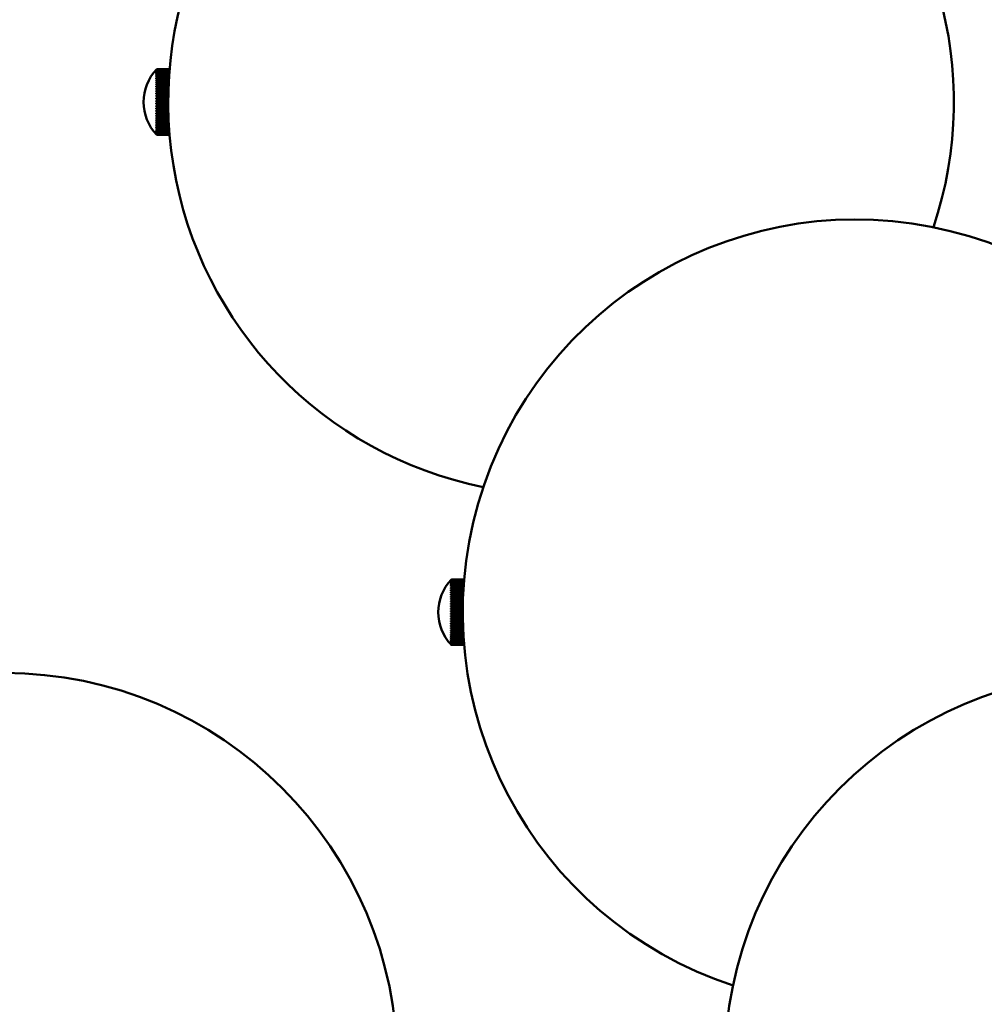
# Model space of a CAD drawing. Header units: millimetres. Extents: x 849 to 4035, y 828 to 3843.
# Tile 66 of 121: x 2111 to 2258, y 3537 to 3687. Entities that reach past the tile are written whole.
import ezdxf

# ---------------------------------------------------------------- set-up
doc = ezdxf.new("R2010")
doc.units = ezdxf.units.MM
doc.header["$LTSCALE"] = 15
doc.layers.add('Widoczne (ISO)', color=7, linetype='Continuous', lineweight=50)

msp = doc.modelspace()

# ---------------------------------------------------------------- linework, layer by layer
at = {"layer": 'Widoczne (ISO)'}
for p, q in [((2131.66, 3679.79), (2131.66, 3679.78)), ((2131.66, 3679.76), (2131.66, 3679.75)), ((2131.66, 3679.7), (2131.66, 3679.68)), ((2131.66, 3679.68), (2131.66, 3679.68)), ((2131.66, 3679.61), (2131.66, 3679.58)), ((2131.66, 3679.59), (2131.67, 3679.59)), ((2131.66, 3679.49), (2131.66, 3679.45)), ((2131.66, 3679.47), (2131.67, 3679.47)), ((2131.66, 3679.34), (2131.66, 3679.3)), ((2131.66, 3679.33), (2131.68, 3679.33)), ((2131.66, 3679.17), (2131.66, 3679.12)), ((2131.66, 3679.15), (2131.69, 3679.15)), ((2131.73, 3679.87), (2133.69, 3679.87)), ((2131.73, 3679.87), (2131.73, 3679.87)), ((2131.73, 3679.87), (2133.69, 3679.87)), ((2133.69, 3679.86), (2131.73, 3679.86)), ((2131.73, 3679.84), (2131.73, 3679.86)), ((2131.73, 3679.84), (2133.69, 3679.84)), ((2133.69, 3679.83), (2131.73, 3679.83)), ((2131.73, 3679.78), (2131.73, 3679.83)), ((2131.73, 3679.78), (2133.68, 3679.78)), ((2133.68, 3679.76), (2131.73, 3679.76)), ((2131.73, 3679.69), (2131.73, 3679.76)), ((2131.73, 3679.69), (2133.68, 3679.69)), ((2133.67, 3679.66), (2131.73, 3679.66)), ((2131.73, 3679.57), (2131.73, 3679.66)), ((2131.73, 3679.57), (2133.67, 3679.57)), ((2133.66, 3679.53), (2131.73, 3679.53)), ((2131.73, 3679.42), (2131.73, 3679.53)), ((2131.73, 3679.42), (2133.66, 3679.42)), ((2133.65, 3679.37), (2131.73, 3679.37)), ((2131.73, 3679.24), (2131.73, 3679.37)), ((2131.73, 3679.24), (2133.64, 3679.24)), ((2133.64, 3679.19), (2131.73, 3679.19)), ((2131.73, 3679.04), (2131.73, 3679.19)), ((2131.73, 3679.04), (2133.63, 3679.04)), ((2133.62, 3678.98), (2131.73, 3678.98)), ((2131.73, 3678.8), (2131.73, 3678.98)), ((2131.66, 3678.97), (2131.66, 3678.91)), ((2131.66, 3678.95), (2131.7, 3678.95)), ((2131.66, 3678.74), (2131.66, 3678.68)), ((2131.66, 3678.73), (2131.71, 3678.73)), ((2131.66, 3678.49), (2131.66, 3678.42)), ((2131.66, 3678.48), (2131.73, 3678.48)), ((2131.66, 3678.22), (2131.66, 3678.14)), ((2131.66, 3678.21), (2133.58, 3678.21)), ((2131.66, 3677.92), (2131.66, 3677.85)), ((2131.66, 3677.91), (2133.56, 3677.91)), ((2131.66, 3677.61), (2131.66, 3677.53)), ((2131.66, 3677.6), (2133.54, 3677.6)), ((2131.73, 3678.8), (2133.61, 3678.8)), ((2133.61, 3678.74), (2131.73, 3678.74)), ((2131.73, 3678.55), (2131.73, 3678.74)), ((2131.73, 3678.55), (2133.6, 3678.55)), ((2131.73, 3678.27), (2131.73, 3678.48)), ((2133.59, 3678.48), (2131.73, 3678.48)), ((2131.73, 3678.27), (2133.58, 3678.27)), ((2133.57, 3678.2), (2131.73, 3678.2)), ((2131.73, 3677.97), (2131.73, 3678.2)), ((2131.73, 3677.97), (2133.56, 3677.97)), ((2133.56, 3677.9), (2131.73, 3677.9)), ((2131.73, 3677.66), (2131.73, 3677.9)), ((2131.73, 3677.66), (2133.55, 3677.66)), ((2133.54, 3677.57), (2131.73, 3677.57)), ((2131.73, 3677.32), (2131.73, 3677.57)), ((2131.66, 3677.28), (2131.66, 3677.2)), ((2131.66, 3677.28), (2133.53, 3677.28)), ((2131.66, 3676.94), (2131.66, 3676.85)), ((2131.66, 3676.93), (2133.52, 3676.93)), ((2131.66, 3676.58), (2131.66, 3676.49)), ((2131.66, 3676.58), (2133.51, 3676.58)), ((2131.66, 3676.22), (2131.66, 3676.12)), ((2131.66, 3676.21), (2133.5, 3676.21)), ((2131.73, 3677.32), (2133.53, 3677.32)), ((2133.53, 3677.24), (2131.73, 3677.24)), ((2131.73, 3676.97), (2131.73, 3677.24)), ((2131.73, 3676.97), (2133.52, 3676.97)), ((2133.52, 3676.88), (2131.73, 3676.88)), ((2131.73, 3676.61), (2131.73, 3676.88)), ((2131.73, 3676.61), (2133.51, 3676.61)), ((2133.51, 3676.52), (2131.73, 3676.52)), ((2131.73, 3676.24), (2131.73, 3676.52)), ((2131.73, 3676.24), (2133.5, 3676.24)), ((2133.5, 3676.14), (2131.73, 3676.14)), ((2131.73, 3675.86), (2131.73, 3676.14)), ((2131.66, 3675.84), (2131.66, 3675.74)), ((2131.66, 3675.84), (2133.49, 3675.84)), ((2131.66, 3675.46), (2131.66, 3675.36)), ((2131.66, 3675.46), (2133.49, 3675.46)), ((2131.66, 3675.07), (2131.66, 3674.97)), ((2131.66, 3675.07), (2133.48, 3675.07)), ((2131.66, 3674.69), (2131.66, 3674.59)), ((2133.48, 3674.59), (2131.66, 3674.59)), ((2131.73, 3675.86), (2133.49, 3675.86)), ((2133.49, 3675.76), (2131.73, 3675.76)), ((2131.73, 3675.47), (2131.73, 3675.76)), ((2131.73, 3675.47), (2133.49, 3675.47)), ((2133.48, 3675.37), (2131.73, 3675.37)), ((2131.73, 3675.08), (2131.73, 3675.37)), ((2131.73, 3675.08), (2133.48, 3675.08)), ((2133.48, 3674.98), (2131.73, 3674.98)), ((2131.73, 3674.68), (2131.73, 3674.98)), ((2131.73, 3674.68), (2133.48, 3674.68)), ((2133.48, 3674.58), (2131.73, 3674.58)), ((2131.73, 3674.29), (2131.73, 3674.58)), ((2131.66, 3674.3), (2131.66, 3674.2)), ((2133.49, 3674.21), (2131.66, 3674.21)), ((2131.66, 3673.92), (2131.66, 3673.82)), ((2133.49, 3673.83), (2131.66, 3673.83)), ((2131.66, 3673.55), (2131.66, 3673.45)), ((2133.5, 3673.46), (2131.66, 3673.46)), ((2131.66, 3673.18), (2131.66, 3673.09)), ((2133.51, 3673.09), (2131.66, 3673.09)), ((2131.73, 3674.29), (2133.49, 3674.29)), ((2133.49, 3674.19), (2131.73, 3674.19)), ((2131.73, 3673.91), (2131.73, 3674.19)), ((2131.73, 3673.91), (2133.49, 3673.91)), ((2133.49, 3673.81), (2131.73, 3673.81)), ((2131.73, 3673.52), (2131.73, 3673.81)), ((2131.73, 3673.52), (2133.5, 3673.52)), ((2133.5, 3673.43), (2131.73, 3673.43)), ((2131.73, 3673.15), (2131.73, 3673.43)), ((2131.73, 3673.15), (2133.51, 3673.15)), ((2133.51, 3673.06), (2131.73, 3673.06)), ((2131.73, 3672.79), (2131.73, 3673.06)), ((2131.66, 3672.82), (2131.66, 3672.73)), ((2133.52, 3672.74), (2131.66, 3672.74)), ((2131.66, 3672.48), (2131.66, 3672.39)), ((2133.53, 3672.4), (2131.66, 3672.4)), ((2131.66, 3672.15), (2131.66, 3672.07)), ((2133.55, 3672.08), (2131.66, 3672.08)), ((2131.66, 3671.84), (2131.66, 3671.76)), ((2133.56, 3671.77), (2131.66, 3671.77)), ((2131.66, 3671.54), (2131.66, 3671.47)), ((2133.58, 3671.48), (2131.66, 3671.48)), ((2131.73, 3672.79), (2133.52, 3672.79)), ((2133.52, 3672.7), (2131.73, 3672.7)), ((2131.73, 3672.44), (2131.73, 3672.7)), ((2131.73, 3672.44), (2133.53, 3672.44)), ((2133.54, 3672.35), (2131.73, 3672.35)), ((2131.73, 3672.1), (2131.73, 3672.35)), ((2131.73, 3672.1), (2133.55, 3672.1)), ((2133.55, 3672.02), (2131.73, 3672.02)), ((2131.73, 3671.78), (2131.73, 3672.02)), ((2131.73, 3671.78), (2133.56, 3671.78)), ((2133.57, 3671.71), (2131.73, 3671.71)), ((2131.73, 3671.49), (2131.73, 3671.71)), ((2131.73, 3671.49), (2133.58, 3671.49)), ((2131.66, 3671.27), (2131.66, 3671.2)), ((2131.72, 3671.21), (2131.66, 3671.21)), ((2131.66, 3671.02), (2131.66, 3670.96)), ((2131.71, 3670.97), (2131.66, 3670.97)), ((2131.66, 3670.79), (2131.66, 3670.73)), ((2131.7, 3670.75), (2131.66, 3670.75)), ((2131.66, 3670.59), (2131.66, 3670.54)), ((2131.69, 3670.55), (2131.66, 3670.55)), ((2131.66, 3670.41), (2131.66, 3670.37)), ((2131.68, 3670.39), (2131.66, 3670.39)), ((2131.66, 3670.26), (2131.66, 3670.23)), ((2131.67, 3670.25), (2131.66, 3670.25)), ((2131.66, 3670.14), (2131.66, 3670.12)), ((2131.66, 3670.13), (2131.66, 3670.13)), ((2131.66, 3670.05), (2131.66, 3670.03)), ((2131.66, 3670.05), (2131.66, 3670.05)), ((2131.66, 3669.99), (2131.66, 3669.98)), ((2131.66, 3669.96), (2131.66, 3669.96)), ((2133.58, 3671.41), (2131.73, 3671.41)), ((2131.73, 3671.21), (2131.73, 3671.41)), ((2131.73, 3671.21), (2133.59, 3671.21)), ((2133.6, 3671.14), (2131.73, 3671.14)), ((2131.73, 3670.95), (2131.73, 3671.14)), ((2131.73, 3670.95), (2133.61, 3670.95)), ((2133.62, 3670.89), (2131.73, 3670.89)), ((2131.73, 3670.72), (2131.73, 3670.89)), ((2131.73, 3670.72), (2133.63, 3670.72)), ((2133.63, 3670.67), (2131.73, 3670.67)), ((2131.73, 3670.51), (2131.73, 3670.67)), ((2131.73, 3670.51), (2133.64, 3670.51)), ((2133.64, 3670.47), (2131.73, 3670.47)), ((2131.73, 3670.34), (2131.73, 3670.47)), ((2131.73, 3670.34), (2133.65, 3670.34)), ((2133.66, 3670.29), (2131.73, 3670.29)), ((2131.73, 3670.19), (2131.73, 3670.29)), ((2131.73, 3670.19), (2133.67, 3670.19)), ((2133.67, 3670.15), (2131.73, 3670.15)), ((2131.73, 3670.06), (2131.73, 3670.15)), ((2131.73, 3670.06), (2133.68, 3670.06)), ((2133.68, 3670.04), (2131.73, 3670.04)), ((2131.73, 3669.97), (2131.73, 3670.04)), ((2131.73, 3669.97), (2133.68, 3669.97)), ((2133.68, 3669.95), (2131.73, 3669.95)), ((2131.73, 3669.91), (2131.73, 3669.95)), ((2131.73, 3669.91), (2133.69, 3669.91)), ((2133.69, 3669.9), (2131.73, 3669.9)), ((2131.73, 3669.88), (2131.73, 3669.9)), ((2131.73, 3669.88), (2133.69, 3669.88)), ((2133.69, 3669.87), (2131.73, 3669.87)), ((2131.73, 3669.87), (2131.73, 3669.87)), ((2131.73, 3669.87), (2133.69, 3669.87)), ((2176.66, 3601.85), (2176.66, 3601.84)), ((2176.66, 3601.82), (2176.66, 3601.8)), ((2176.66, 3601.76), (2176.66, 3601.74)), ((2176.66, 3601.74), (2176.66, 3601.74)), ((2176.66, 3601.67), (2176.66, 3601.64)), ((2176.66, 3601.65), (2176.67, 3601.65)), ((2176.66, 3601.55), (2176.66, 3601.51)), ((2176.66, 3601.53), (2176.67, 3601.53)), ((2176.66, 3601.4), (2176.66, 3601.36)), ((2176.66, 3601.38), (2176.68, 3601.38)), ((2176.66, 3601.23), (2176.66, 3601.18)), ((2176.66, 3601.21), (2176.69, 3601.21)), ((2176.66, 3601.02), (2176.66, 3600.97)), ((2176.66, 3601.01), (2176.7, 3601.01)), ((2176.66, 3600.8), (2176.66, 3600.74)), ((2176.66, 3600.78), (2176.71, 3600.78)), ((2176.73, 3601.93), (2178.69, 3601.93)), ((2176.73, 3601.93), (2176.73, 3601.93)), ((2176.73, 3601.93), (2178.69, 3601.93)), ((2178.69, 3601.92), (2176.73, 3601.92)), ((2176.73, 3601.9), (2176.73, 3601.92)), ((2176.73, 3601.9), (2178.69, 3601.9)), ((2178.69, 3601.88), (2176.73, 3601.88)), ((2176.73, 3601.84), (2176.73, 3601.88)), ((2176.73, 3601.84), (2178.68, 3601.84)), ((2178.68, 3601.82), (2176.73, 3601.82)), ((2176.73, 3601.75), (2176.73, 3601.82)), ((2176.73, 3601.75), (2178.68, 3601.75)), ((2178.67, 3601.72), (2176.73, 3601.72)), ((2176.73, 3601.62), (2176.73, 3601.72)), ((2176.73, 3601.62), (2178.67, 3601.62)), ((2178.66, 3601.59), (2176.73, 3601.59)), ((2176.73, 3601.48), (2176.73, 3601.59)), ((2176.73, 3601.48), (2178.66, 3601.48)), ((2178.65, 3601.43), (2176.73, 3601.43)), ((2176.73, 3601.3), (2176.73, 3601.43)), ((2176.73, 3601.3), (2178.64, 3601.3)), ((2178.64, 3601.25), (2176.73, 3601.25)), ((2176.73, 3601.09), (2176.73, 3601.25)), ((2176.73, 3601.09), (2178.63, 3601.09)), ((2178.62, 3601.04), (2176.73, 3601.04)), ((2176.73, 3600.86), (2176.73, 3601.04)), ((2176.73, 3600.86), (2178.61, 3600.86)), ((2178.61, 3600.8), (2176.73, 3600.8)), ((2176.73, 3600.61), (2176.73, 3600.8)), ((2176.66, 3600.55), (2176.66, 3600.48)), ((2176.66, 3600.54), (2176.73, 3600.54)), ((2176.66, 3600.28), (2176.66, 3600.2)), ((2176.66, 3600.26), (2178.58, 3600.26)), ((2176.66, 3599.98), (2176.66, 3599.9)), ((2176.66, 3599.97), (2178.56, 3599.97)), ((2176.66, 3599.67), (2176.66, 3599.59)), ((2176.66, 3599.66), (2178.54, 3599.66)), ((2176.66, 3599.34), (2176.66, 3599.25)), ((2176.66, 3599.33), (2178.53, 3599.33)), ((2176.73, 3600.61), (2178.6, 3600.61)), ((2176.73, 3600.33), (2176.73, 3600.54)), ((2178.59, 3600.54), (2176.73, 3600.54)), ((2176.73, 3600.33), (2178.58, 3600.33)), ((2178.57, 3600.26), (2176.73, 3600.26)), ((2176.73, 3600.03), (2176.73, 3600.26)), ((2176.73, 3600.03), (2178.56, 3600.03)), ((2178.56, 3599.95), (2176.73, 3599.95)), ((2176.73, 3599.72), (2176.73, 3599.95)), ((2176.73, 3599.72), (2178.55, 3599.72)), ((2178.54, 3599.63), (2176.73, 3599.63)), ((2176.73, 3599.38), (2176.73, 3599.63)), ((2176.73, 3599.38), (2178.53, 3599.38)), ((2178.53, 3599.29), (2176.73, 3599.29)), ((2176.73, 3599.03), (2176.73, 3599.29)), ((2176.66, 3599), (2176.66, 3598.91)), ((2176.66, 3598.99), (2178.52, 3598.99)), ((2176.66, 3598.64), (2176.66, 3598.55)), ((2176.66, 3598.64), (2178.51, 3598.64)), ((2176.66, 3598.27), (2176.66, 3598.18)), ((2176.66, 3598.27), (2178.5, 3598.27)), ((2176.66, 3597.9), (2176.66, 3597.8)), ((2176.66, 3597.9), (2178.49, 3597.9)), ((2176.73, 3599.03), (2178.52, 3599.03)), ((2178.52, 3598.94), (2176.73, 3598.94)), ((2176.73, 3598.67), (2176.73, 3598.94)), ((2176.73, 3598.67), (2178.51, 3598.67)), ((2178.51, 3598.57), (2176.73, 3598.57)), ((2176.73, 3598.3), (2176.73, 3598.57)), ((2176.73, 3598.3), (2178.5, 3598.3)), ((2178.5, 3598.2), (2176.73, 3598.2)), ((2176.73, 3597.91), (2176.73, 3598.2)), ((2176.73, 3597.91), (2178.49, 3597.91)), ((2178.49, 3597.82), (2176.73, 3597.82)), ((2176.73, 3597.53), (2176.73, 3597.82)), ((2176.66, 3597.52), (2176.66, 3597.42)), ((2176.66, 3597.52), (2178.49, 3597.52)), ((2176.66, 3597.13), (2176.66, 3597.03)), ((2176.66, 3597.13), (2178.48, 3597.13)), ((2176.66, 3596.75), (2176.66, 3596.65)), ((2178.48, 3596.65), (2176.66, 3596.65)), ((2176.66, 3596.36), (2176.66, 3596.26)), ((2178.49, 3596.26), (2176.66, 3596.26)), ((2176.73, 3597.53), (2178.49, 3597.53)), ((2178.48, 3597.43), (2176.73, 3597.43)), ((2176.73, 3597.14), (2176.73, 3597.43)), ((2176.73, 3597.14), (2178.48, 3597.14)), ((2178.48, 3597.04), (2176.73, 3597.04)), ((2176.73, 3596.74), (2176.73, 3597.04)), ((2176.73, 3596.74), (2178.48, 3596.74)), ((2178.48, 3596.64), (2176.73, 3596.64)), ((2176.73, 3596.35), (2176.73, 3596.64)), ((2176.73, 3596.35), (2178.49, 3596.35)), ((2178.49, 3596.25), (2176.73, 3596.25)), ((2176.73, 3595.96), (2176.73, 3596.25)), ((2176.66, 3595.98), (2176.66, 3595.88)), ((2178.49, 3595.89), (2176.66, 3595.89)), ((2176.66, 3595.6), (2176.66, 3595.51)), ((2178.5, 3595.51), (2176.66, 3595.51)), ((2176.66, 3595.24), (2176.66, 3595.14)), ((2178.51, 3595.15), (2176.66, 3595.15)), ((2176.66, 3594.88), (2176.66, 3594.79)), ((2178.52, 3594.8), (2176.66, 3594.8)), ((2176.73, 3595.96), (2178.49, 3595.96)), ((2178.49, 3595.87), (2176.73, 3595.87)), ((2176.73, 3595.58), (2176.73, 3595.87)), ((2176.73, 3595.58), (2178.5, 3595.58)), ((2178.5, 3595.49), (2176.73, 3595.49)), ((2176.73, 3595.21), (2176.73, 3595.49)), ((2176.73, 3595.21), (2178.51, 3595.21)), ((2178.51, 3595.11), (2176.73, 3595.11)), ((2176.73, 3594.84), (2176.73, 3595.11)), ((2176.73, 3594.84), (2178.52, 3594.84)), ((2178.52, 3594.75), (2176.73, 3594.75)), ((2176.73, 3594.49), (2176.73, 3594.75)), ((2176.66, 3594.54), (2176.66, 3594.45)), ((2178.53, 3594.46), (2176.66, 3594.46)), ((2176.66, 3594.21), (2176.66, 3594.12)), ((2178.55, 3594.13), (2176.66, 3594.13)), ((2176.66, 3593.89), (2176.66, 3593.82)), ((2178.56, 3593.83), (2176.66, 3593.83)), ((2176.66, 3593.6), (2176.66, 3593.53)), ((2178.58, 3593.54), (2176.66, 3593.54)), ((2176.66, 3593.33), (2176.66, 3593.26)), ((2176.72, 3593.27), (2176.66, 3593.27)), ((2176.73, 3594.49), (2178.53, 3594.49)), ((2178.54, 3594.41), (2176.73, 3594.41)), ((2176.73, 3594.16), (2176.73, 3594.41)), ((2176.73, 3594.16), (2178.55, 3594.16)), ((2178.55, 3594.08), (2176.73, 3594.08)), ((2176.73, 3593.84), (2176.73, 3594.08)), ((2176.73, 3593.84), (2178.56, 3593.84)), ((2178.57, 3593.76), (2176.73, 3593.76)), ((2176.73, 3593.54), (2176.73, 3593.76)), ((2176.73, 3593.54), (2178.58, 3593.54)), ((2178.58, 3593.47), (2176.73, 3593.47)), ((2176.73, 3593.26), (2176.73, 3593.47)), ((2176.73, 3593.26), (2178.59, 3593.26)), ((2176.66, 3593.07), (2176.66, 3593.01)), ((2176.71, 3593.03), (2176.66, 3593.03)), ((2176.66, 3592.85), (2176.66, 3592.79)), ((2176.7, 3592.81), (2176.66, 3592.81)), ((2176.66, 3592.64), (2176.66, 3592.6)), ((2176.69, 3592.61), (2176.66, 3592.61)), ((2176.66, 3592.47), (2176.66, 3592.43)), ((2176.68, 3592.44), (2176.66, 3592.44)), ((2176.66, 3592.32), (2176.66, 3592.29)), ((2176.67, 3592.3), (2176.66, 3592.3)), ((2176.66, 3592.2), (2176.66, 3592.17)), ((2176.66, 3592.19), (2176.66, 3592.19)), ((2176.66, 3592.11), (2176.66, 3592.09)), ((2176.66, 3592.11), (2176.66, 3592.11)), ((2176.66, 3592.05), (2176.66, 3592.04)), ((2176.66, 3592.02), (2176.66, 3592.01)), ((2178.6, 3593.2), (2176.73, 3593.2)), ((2176.73, 3593.01), (2176.73, 3593.2)), ((2176.73, 3593.01), (2178.61, 3593.01)), ((2178.62, 3592.95), (2176.73, 3592.95)), ((2176.73, 3592.78), (2176.73, 3592.95)), ((2176.73, 3592.78), (2178.63, 3592.78)), ((2178.63, 3592.72), (2176.73, 3592.72)), ((2176.73, 3592.57), (2176.73, 3592.72)), ((2176.73, 3592.57), (2178.64, 3592.57)), ((2178.64, 3592.52), (2176.73, 3592.52)), ((2176.73, 3592.39), (2176.73, 3592.52)), ((2176.73, 3592.39), (2178.65, 3592.39)), ((2178.66, 3592.35), (2176.73, 3592.35)), ((2176.73, 3592.24), (2176.73, 3592.35)), ((2176.73, 3592.24), (2178.67, 3592.24)), ((2178.67, 3592.21), (2176.73, 3592.21)), ((2176.73, 3592.12), (2176.73, 3592.21)), ((2176.73, 3592.12), (2178.68, 3592.12)), ((2178.68, 3592.09), (2176.73, 3592.09)), ((2176.73, 3592.03), (2176.73, 3592.09)), ((2176.73, 3592.03), (2178.68, 3592.03)), ((2178.68, 3592.01), (2176.73, 3592.01)), ((2176.73, 3591.97), (2176.73, 3592.01)), ((2176.73, 3591.97), (2178.69, 3591.97)), ((2178.69, 3591.96), (2176.73, 3591.96)), ((2176.73, 3591.94), (2176.73, 3591.96)), ((2176.73, 3591.94), (2178.69, 3591.94)), ((2178.69, 3591.93), (2176.73, 3591.93)), ((2176.73, 3591.93), (2176.73, 3591.93)), ((2176.73, 3591.93), (2178.69, 3591.93))]:
    msp.add_line(p, q, dxfattribs=at)
for centre, radius in [((2278.48, 3527.65), 315), ((2108.48, 3527.65), 60), ((2278.48, 3527.65), 60)]:
    msp.add_circle(centre, radius, dxfattribs=at)
for centre, radius, start, end in [((2193.48, 3674.87), 60, 341.4096, 258.5904), ((2136.98, 3674.87), 7.25, 136.3972, 223.6028), ((2238.48, 3596.93), 60, 348.1897, 251.8103), ((2181.98, 3596.93), 7.25, 136.3972, 223.6028)]:
    msp.add_arc(centre, radius, start, end, dxfattribs=at)
for centre, major_axis, ratio, start_param, end_param in [((2136.98, 3674.88), (7.25, 0), 0.998863, 2.380605, 2.396142), ((2136.98, 3674.87), (-7.25, 0), 0.998863, 5.522198, 5.537735), ((2136.98, 3674.88), (7.25, 0), 0.992042, 2.380605, 2.396142), ((2136.98, 3674.87), (-7.25, 0), 0.992042, 5.522198, 5.537735), ((2136.98, 3674.88), (7.25, 0), 0.979106, 2.380605, 2.396142), ((2136.98, 3674.86), (-7.25, 0), 0.979106, 5.522198, 5.537735), ((2136.98, 3674.89), (7.25, 0), 0.960132, 2.380605, 2.396142), ((2136.98, 3674.86), (-7.25, 0), 0.960132, 5.522198, 5.537735), ((2136.98, 3674.89), (7.25, 0), 0.93524, 2.380605, 2.396142), ((2136.98, 3674.86), (-7.25, 0), 0.93524, 5.522198, 5.537735), ((2136.98, 3674.89), (7.25, 0), 0.904581, 2.380605, 2.396142), ((2136.98, 3674.85), (-7.25, 0), 0.904581, 5.522198, 5.537735), ((2136.98, 3674.9), (7.25, 0), 0.868345, 2.380605, 2.396142), ((2136.98, 3674.85), (-7.25, 0), 0.868345, 5.522198, 5.537735), ((2136.98, 3674.9), (7.25, 0), 0.826756, 2.380605, 2.396142), ((2136.98, 3674.85), (-7.25, 0), 0.826756, 5.522198, 5.537735), ((2136.98, 3674.9), (7.25, 0), 0.780069, 2.380605, 2.396142), ((2136.98, 3674.84), (-7.25, 0), 0.780069, 5.522198, 5.537735), ((2136.98, 3674.91), (7.25, 0), 0.728573, 2.380605, 2.396142), ((2136.98, 3674.84), (-7.25, 0), 0.728573, 5.522198, 5.537735), ((2136.98, 3674.91), (7.25, 0), 0.672585, 2.380605, 2.396142), ((2136.98, 3674.84), (-7.25, 0), 0.672585, 5.522198, 5.537735), ((2136.98, 3674.91), (7.25, 0), 0.612451, 2.380605, 2.396142), ((2136.98, 3674.83), (-7.25, 0), 0.612451, 5.522198, 5.537735), ((2136.98, 3674.92), (7.25, 0), 0.54854, 2.380605, 2.396142), ((2136.98, 3674.83), (-7.25, 0), 0.54854, 5.522198, 5.537735), ((2136.98, 3674.92), (7.25, 0), 0.481248, 2.380605, 2.396142), ((2136.98, 3674.83), (-7.25, 0), 0.481248, 5.522198, 5.537735), ((2136.98, 3674.92), (7.25, 0), 0.410988, 2.380605, 2.396142), ((2136.98, 3674.83), (-7.25, 0), 0.410988, 5.522198, 5.537735), ((2136.98, 3674.92), (7.25, 0), 0.338195, 2.380605, 2.396142), ((2136.98, 3674.83), (-7.25, 0), 0.338195, 5.522198, 5.537735), ((2136.98, 3674.92), (7.25, 0), 0.263316, 2.380605, 2.396142), ((2136.98, 3674.83), (-7.25, 0), 0.263316, 5.522198, 5.537735), ((2136.98, 3674.92), (7.25, 0), 0.186814, 2.380605, 2.396142), ((2136.98, 3674.82), (-7.25, 0), 0.186814, 5.522198, 5.537735), ((2136.98, 3674.92), (7.25, 0), 0.109161, 2.380605, 2.396142), ((2136.98, 3674.82), (-7.25, 0), 0.109161, 5.522198, 5.537735), ((2136.98, 3674.92), (7.25, 0), 0.030834, 2.380605, 2.396142), ((2136.98, 3674.82), (-7.25, 0), 0.030834, 5.522198, 5.537735), ((2136.98, 3674.92), (7.25, 0), 0.047683, 3.887043, 3.90258), ((2136.98, 3674.82), (-7.25, 0), 0.047683, 0.745451, 0.760988), ((2136.98, 3674.92), (7.25, 0), 0.125906, 3.887043, 3.90258), ((2136.98, 3674.82), (-7.25, 0), 0.125906, 0.745451, 0.760988), ((2136.98, 3674.92), (7.25, 0), 0.203352, 3.887043, 3.90258), ((2136.98, 3674.82), (-7.25, 0), 0.203352, 0.745451, 0.760988), ((2136.98, 3674.92), (7.25, 0), 0.279545, 3.887043, 3.90258), ((2136.98, 3674.83), (-7.25, 0), 0.279545, 0.745451, 0.760988), ((2136.98, 3674.92), (7.25, 0), 0.354015, 3.887043, 3.90258), ((2136.98, 3674.83), (-7.25, 0), 0.354015, 0.745451, 0.760988), ((2136.98, 3674.92), (7.25, 0), 0.426301, 3.887043, 3.90258), ((2136.98, 3674.83), (-7.25, 0), 0.426301, 0.745451, 0.760988), ((2136.98, 3674.92), (7.25, 0), 0.49596, 3.887043, 3.90258), ((2136.98, 3674.83), (-7.25, 0), 0.49596, 0.745451, 0.760988), ((2136.98, 3674.91), (7.25, 0), 0.562561, 3.887043, 3.90258), ((2136.98, 3674.83), (-7.25, 0), 0.562561, 0.745451, 0.760988), ((2136.98, 3674.91), (7.25, 0), 0.625693, 3.887043, 3.90258), ((2136.98, 3674.83), (-7.25, 0), 0.625693, 0.745451, 0.760988), ((2136.98, 3674.91), (7.25, 0), 0.684968, 3.887043, 3.90258), ((2136.98, 3674.84), (-7.25, 0), 0.684968, 0.745451, 0.760988), ((2136.98, 3674.91), (7.25, 0), 0.740019, 3.887043, 3.90258), ((2136.98, 3674.84), (-7.25, 0), 0.740019, 0.745451, 0.760988), ((2136.98, 3674.9), (7.25, 0), 0.790509, 3.887043, 3.90258), ((2136.98, 3674.84), (-7.25, 0), 0.790509, 0.745451, 0.760988), ((2136.98, 3674.9), (7.25, 0), 0.836124, 3.887043, 3.90258), ((2136.98, 3674.85), (-7.25, 0), 0.836124, 0.745451, 0.760988), ((2136.98, 3674.9), (7.25, 0), 0.876585, 3.887043, 3.90258), ((2136.98, 3674.85), (-7.25, 0), 0.876585, 0.745451, 0.760988), ((2136.98, 3674.89), (7.25, 0), 0.911641, 3.887043, 3.90258), ((2136.98, 3674.85), (-7.25, 0), 0.911641, 0.745451, 0.760988), ((2136.98, 3674.89), (7.25, 0), 0.941076, 3.887043, 3.90258), ((2136.98, 3674.86), (-7.25, 0), 0.941076, 0.745451, 0.760988), ((2136.98, 3674.89), (7.25, 0), 0.96471, 3.887043, 3.90258), ((2136.98, 3674.86), (-7.25, 0), 0.96471, 0.745451, 0.760988), ((2136.98, 3674.88), (7.25, 0), 0.982395, 3.887043, 3.90258), ((2136.98, 3674.86), (-7.25, 0), 0.982395, 0.745451, 0.760988), ((2136.98, 3674.88), (7.25, 0), 0.994024, 3.887043, 3.90258), ((2136.98, 3674.87), (-7.25, 0), 0.994024, 0.745451, 0.760988), ((2136.98, 3674.87), (7.25, 0), 0.999525, 3.887043, 3.90258), ((2136.98, 3674.87), (-7.25, 0), 0.999525, 0.745451, 0.760988), ((2181.98, 3596.93), (7.25, 0), 0.998863, 2.380605, 2.396142), ((2181.98, 3596.93), (-7.25, 0), 0.998863, 5.522198, 5.537735), ((2181.98, 3596.94), (7.25, 0), 0.992042, 2.380605, 2.396142), ((2181.98, 3596.92), (-7.25, 0), 0.992042, 5.522198, 5.537735), ((2181.98, 3596.94), (7.25, 0), 0.979106, 2.380605, 2.396142), ((2181.98, 3596.92), (-7.25, 0), 0.979106, 5.522198, 5.537735), ((2181.98, 3596.94), (7.25, 0), 0.960132, 2.380605, 2.396142), ((2181.98, 3596.92), (-7.25, 0), 0.960132, 5.522198, 5.537735), ((2181.98, 3596.95), (7.25, 0), 0.93524, 2.380605, 2.396142), ((2181.98, 3596.91), (-7.25, 0), 0.93524, 5.522198, 5.537735), ((2181.98, 3596.95), (7.25, 0), 0.904581, 2.380605, 2.396142), ((2181.98, 3596.91), (-7.25, 0), 0.904581, 5.522198, 5.537735), ((2181.98, 3596.96), (7.25, 0), 0.868345, 2.380605, 2.396142), ((2181.98, 3596.91), (-7.25, 0), 0.868345, 5.522198, 5.537735), ((2181.98, 3596.96), (7.25, 0), 0.826756, 2.380605, 2.396142), ((2181.98, 3596.9), (-7.25, 0), 0.826756, 5.522198, 5.537735), ((2181.98, 3596.96), (7.25, 0), 0.780069, 2.380605, 2.396142), ((2181.98, 3596.9), (-7.25, 0), 0.780069, 5.522198, 5.537735), ((2181.98, 3596.97), (7.25, 0), 0.728573, 2.380605, 2.396142), ((2181.98, 3596.9), (-7.25, 0), 0.728573, 5.522198, 5.537735), ((2181.98, 3596.97), (7.25, 0), 0.672585, 2.380605, 2.396142), ((2181.98, 3596.89), (-7.25, 0), 0.672585, 5.522198, 5.537735), ((2181.98, 3596.97), (7.25, 0), 0.612451, 2.380605, 2.396142), ((2181.98, 3596.89), (-7.25, 0), 0.612451, 5.522198, 5.537735), ((2181.98, 3596.97), (7.25, 0), 0.54854, 2.380605, 2.396142), ((2181.98, 3596.89), (-7.25, 0), 0.54854, 5.522198, 5.537735), ((2181.98, 3596.97), (7.25, 0), 0.481248, 2.380605, 2.396142), ((2181.98, 3596.89), (-7.25, 0), 0.481248, 5.522198, 5.537735), ((2181.98, 3596.98), (7.25, 0), 0.410988, 2.380605, 2.396142), ((2181.98, 3596.89), (-7.25, 0), 0.410988, 5.522198, 5.537735), ((2181.98, 3596.98), (7.25, 0), 0.338195, 2.380605, 2.396142), ((2181.98, 3596.88), (-7.25, 0), 0.338195, 5.522198, 5.537735), ((2181.98, 3596.98), (7.25, 0), 0.263316, 2.380605, 2.396142), ((2181.98, 3596.88), (-7.25, 0), 0.263316, 5.522198, 5.537735), ((2181.98, 3596.98), (7.25, 0), 0.186814, 2.380605, 2.396142), ((2181.98, 3596.88), (-7.25, 0), 0.186814, 5.522198, 5.537735), ((2181.98, 3596.98), (7.25, 0), 0.109161, 2.380605, 2.396142), ((2181.98, 3596.88), (-7.25, 0), 0.109161, 5.522198, 5.537735), ((2181.98, 3596.98), (7.25, 0), 0.030834, 2.380605, 2.396142), ((2181.98, 3596.88), (-7.25, 0), 0.030834, 5.522198, 5.537735), ((2181.98, 3596.98), (7.25, 0), 0.047683, 3.887043, 3.90258), ((2181.98, 3596.88), (-7.25, 0), 0.047683, 0.745451, 0.760988), ((2181.98, 3596.98), (7.25, 0), 0.125906, 3.887043, 3.90258), ((2181.98, 3596.88), (-7.25, 0), 0.125906, 0.745451, 0.760988), ((2181.98, 3596.98), (7.25, 0), 0.203352, 3.887043, 3.90258), ((2181.98, 3596.88), (-7.25, 0), 0.203352, 0.745451, 0.760988), ((2181.98, 3596.98), (7.25, 0), 0.279545, 3.887043, 3.90258), ((2181.98, 3596.88), (-7.25, 0), 0.279545, 0.745451, 0.760988), ((2181.98, 3596.98), (7.25, 0), 0.354015, 3.887043, 3.90258), ((2181.98, 3596.88), (-7.25, 0), 0.354015, 0.745451, 0.760988), ((2181.98, 3596.98), (7.25, 0), 0.426301, 3.887043, 3.90258), ((2181.98, 3596.89), (-7.25, 0), 0.426301, 0.745451, 0.760988), ((2181.98, 3596.97), (7.25, 0), 0.49596, 3.887043, 3.90258), ((2181.98, 3596.89), (-7.25, 0), 0.49596, 0.745451, 0.760988), ((2181.98, 3596.97), (7.25, 0), 0.562561, 3.887043, 3.90258), ((2181.98, 3596.89), (-7.25, 0), 0.562561, 0.745451, 0.760988), ((2181.98, 3596.97), (7.25, 0), 0.625693, 3.887043, 3.90258), ((2181.98, 3596.89), (-7.25, 0), 0.625693, 0.745451, 0.760988), ((2181.98, 3596.97), (7.25, 0), 0.684968, 3.887043, 3.90258), ((2181.98, 3596.89), (-7.25, 0), 0.684968, 0.745451, 0.760988), ((2181.98, 3596.96), (7.25, 0), 0.740019, 3.887043, 3.90258), ((2181.98, 3596.9), (-7.25, 0), 0.740019, 0.745451, 0.760988), ((2181.98, 3596.96), (7.25, 0), 0.790509, 3.887043, 3.90258), ((2181.98, 3596.9), (-7.25, 0), 0.790509, 0.745451, 0.760988), ((2181.98, 3596.96), (7.25, 0), 0.836124, 3.887043, 3.90258), ((2181.98, 3596.9), (-7.25, 0), 0.836124, 0.745451, 0.760988), ((2181.98, 3596.96), (7.25, 0), 0.876585, 3.887043, 3.90258), ((2181.98, 3596.91), (-7.25, 0), 0.876585, 0.745451, 0.760988), ((2181.98, 3596.95), (7.25, 0), 0.911641, 3.887043, 3.90258), ((2181.98, 3596.91), (-7.25, 0), 0.911641, 0.745451, 0.760988), ((2181.98, 3596.95), (7.25, 0), 0.941076, 3.887043, 3.90258), ((2181.98, 3596.91), (-7.25, 0), 0.941076, 0.745451, 0.760988), ((2181.98, 3596.94), (7.25, 0), 0.96471, 3.887043, 3.90258), ((2181.98, 3596.92), (-7.25, 0), 0.96471, 0.745451, 0.760988), ((2181.98, 3596.94), (7.25, 0), 0.982395, 3.887043, 3.90258), ((2181.98, 3596.92), (-7.25, 0), 0.982395, 0.745451, 0.760988), ((2181.98, 3596.94), (7.25, 0), 0.994024, 3.887043, 3.90258), ((2181.98, 3596.93), (-7.25, 0), 0.994024, 0.745451, 0.760988), ((2181.98, 3596.93), (7.25, 0), 0.999525, 3.887043, 3.90258), ((2181.98, 3596.93), (-7.25, 0), 0.999525, 0.745451, 0.760988)]:
    msp.add_ellipse(centre, major_axis=major_axis, ratio=ratio, start_param=start_param, end_param=end_param, dxfattribs=at)

doc.saveas('drawing.dxf')
